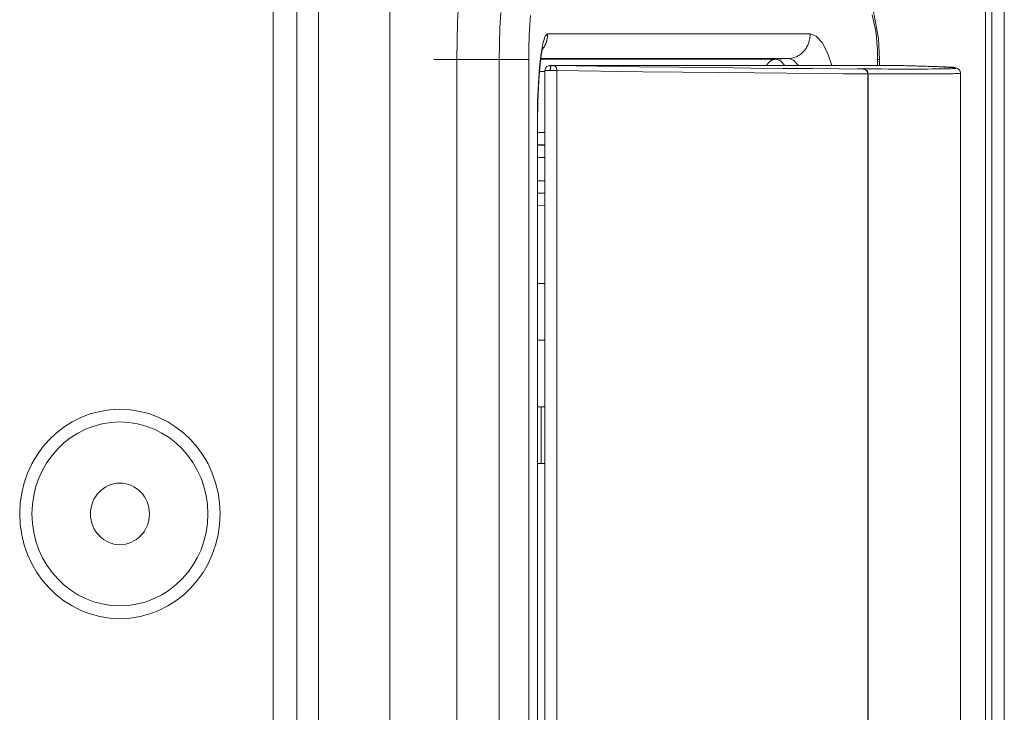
# Model space of a CAD drawing. Header units: millimetres. Extents: x -90830 to 24172, y -102460 to 73669.
# Tile 84 of 198: x -52540 to -52497, y 52311 to 52341. Entities that reach past the tile are written whole.
import ezdxf

# ---------------------------------------------------------------- set-up
doc = ezdxf.new("R2010")
doc.units = ezdxf.units.MM
doc.layers.add('at_Entity', color=253, linetype='Continuous', lineweight=9)

msp = doc.modelspace()

# ---------------------------------------------------------------- linework, layer by layer
at = {"layer": 'at_Entity'}
for p, q in [((-52528.575, 53712.114), (-52528.575, 52256.217)), ((-52527.543, 52371.639), (-52527.543, 52254.197)), ((-52526.595, 52272.929), (-52526.595, 52351.509)), ((-52523.469, 52272.929), (-52523.469, 52351.509)), ((-52497.426, 52347.051), (-52497.426, 52277.388)), ((-52497.155, 52347.051), (-52497.155, 52277.388)), ((-52496.605, 52346.968), (-52496.605, 52277.471)), ((-52520.512, 52341.174), (-52520.472, 52341.913)), ((-52502.365, 52341.845), (-52502.11, 52340.442)), ((-52518.616, 52341.58), (-52518.658, 52340.927)), ((-52517.327, 52341.459), (-52517.354, 52341.062)), ((-52502.304, 52341.167), (-52502.382, 52341.487)), ((-52520.537, 52340.365), (-52520.512, 52341.174)), ((-52520.537, 52340.365), (-52520.512, 52341.174)), ((-52520.512, 52341.174), (-52520.51, 52341.215)), ((-52518.658, 52340.927), (-52518.685, 52340.21)), ((-52517.354, 52341.062), (-52517.376, 52340.574)), ((-52502.244, 52340.845), (-52502.304, 52341.167)), ((-52517.376, 52340.574), (-52517.39, 52340.038)), ((-52516.679, 52340.551), (-52516.775, 52340.266)), ((-52516.575, 52340.647), (-52516.679, 52340.551)), ((-52516.591, 52340.463), (-52516.587, 52340.486)), ((-52516.587, 52340.486), (-52516.584, 52340.508)), ((-52516.584, 52340.508), (-52516.581, 52340.531)), ((-52516.581, 52340.531), (-52516.579, 52340.554)), ((-52516.579, 52340.554), (-52516.578, 52340.578)), ((-52516.578, 52340.578), (-52516.576, 52340.601)), ((-52516.576, 52340.624), (-52516.575, 52340.647)), ((-52516.576, 52340.601), (-52516.576, 52340.624)), ((-52515.101, 52340.647), (-52516.575, 52340.647)), ((-52509.926, 52340.647), (-52515.101, 52340.647)), ((-52505.092, 52340.646), (-52509.926, 52340.647)), ((-52505.11, 52340.441), (-52505.102, 52340.492)), ((-52505.102, 52340.492), (-52505.096, 52340.543)), ((-52505.096, 52340.543), (-52505.093, 52340.595)), ((-52505.093, 52340.595), (-52505.092, 52340.646)), ((-52504.826, 52340.552), (-52505.092, 52340.646)), ((-52504.569, 52340.27), (-52504.826, 52340.552)), ((-52502.201, 52340.536), (-52502.244, 52340.845)), ((-52502.172, 52340.249), (-52502.201, 52340.536)), ((-52520.545, 52339.531), (-52520.537, 52340.365)), ((-52520.545, 52339.531), (-52520.537, 52340.365)), ((-52518.685, 52340.21), (-52518.692, 52339.531)), ((-52517.39, 52340.038), (-52517.394, 52339.531)), ((-52516.775, 52340.266), (-52516.859, 52339.809)), ((-52516.779, 52340.072), (-52516.796, 52340.011)), ((-52516.778, 52340.074), (-52516.779, 52340.072)), ((-52516.767, 52340.019), (-52516.755, 52340.037)), ((-52516.755, 52340.037), (-52516.743, 52340.057)), ((-52516.743, 52340.057), (-52516.731, 52340.076)), ((-52516.731, 52340.076), (-52516.719, 52340.096)), ((-52516.719, 52340.096), (-52516.708, 52340.116)), ((-52516.708, 52340.116), (-52516.698, 52340.136)), ((-52516.698, 52340.136), (-52516.688, 52340.157)), ((-52516.688, 52340.157), (-52516.678, 52340.177)), ((-52516.678, 52340.177), (-52516.668, 52340.198)), ((-52516.668, 52340.198), (-52516.659, 52340.219)), ((-52516.659, 52340.219), (-52516.651, 52340.241)), ((-52516.651, 52340.241), (-52516.643, 52340.262)), ((-52516.643, 52340.262), (-52516.635, 52340.284)), ((-52516.635, 52340.284), (-52516.628, 52340.306)), ((-52516.628, 52340.306), (-52516.621, 52340.328)), ((-52516.621, 52340.328), (-52516.615, 52340.35)), ((-52516.615, 52340.35), (-52516.609, 52340.372)), ((-52516.609, 52340.372), (-52516.604, 52340.395)), ((-52516.604, 52340.395), (-52516.599, 52340.417)), ((-52516.599, 52340.417), (-52516.595, 52340.44)), ((-52516.595, 52340.44), (-52516.591, 52340.463)), ((-52505.275, 52340.017), (-52505.249, 52340.06)), ((-52505.249, 52340.06), (-52505.225, 52340.104)), ((-52505.225, 52340.104), (-52505.202, 52340.149)), ((-52505.202, 52340.149), (-52505.181, 52340.195)), ((-52505.181, 52340.195), (-52505.163, 52340.243)), ((-52505.163, 52340.243), (-52505.146, 52340.291)), ((-52505.146, 52340.291), (-52505.132, 52340.34)), ((-52505.132, 52340.34), (-52505.12, 52340.39)), ((-52505.12, 52340.39), (-52505.11, 52340.441)), ((-52504.336, 52339.818), (-52504.569, 52340.27)), ((-52502.155, 52339.987), (-52502.172, 52340.249)), ((-52502.11, 52340.442), (-52502.067, 52339.531)), ((-52516.859, 52339.809), (-52516.929, 52339.203)), ((-52516.839, 52339.806), (-52516.9, 52339.36)), ((-52516.796, 52340.011), (-52516.839, 52339.806)), ((-52516.808, 52339.963), (-52516.794, 52339.982)), ((-52516.794, 52339.982), (-52516.78, 52340)), ((-52516.78, 52340), (-52516.767, 52340.019)), ((-52505.847, 52339.597), (-52505.802, 52339.609)), ((-52505.802, 52339.609), (-52505.757, 52339.625)), ((-52505.757, 52339.625), (-52505.713, 52339.642)), ((-52505.713, 52339.642), (-52505.67, 52339.662)), ((-52505.67, 52339.662), (-52505.628, 52339.684)), ((-52505.628, 52339.684), (-52505.586, 52339.709)), ((-52505.586, 52339.709), (-52505.546, 52339.735)), ((-52505.546, 52339.735), (-52505.507, 52339.764)), ((-52505.507, 52339.764), (-52505.47, 52339.795)), ((-52505.47, 52339.795), (-52505.433, 52339.827)), ((-52505.433, 52339.827), (-52505.399, 52339.862)), ((-52505.399, 52339.862), (-52505.365, 52339.898)), ((-52505.365, 52339.898), (-52505.334, 52339.936)), ((-52505.334, 52339.936), (-52505.304, 52339.976)), ((-52505.304, 52339.976), (-52505.275, 52340.017)), ((-52504.151, 52339.261), (-52504.336, 52339.818)), ((-52502.146, 52339.748), (-52502.155, 52339.987)), ((-52502.143, 52339.531), (-52502.146, 52339.748)), ((-52520.545, 52339.531), (-52521.549, 52339.531)), ((-52520.545, 52339.531), (-52520.545, 52285.12)), ((-52518.692, 52339.531), (-52520.545, 52339.531)), ((-52520.545, 52339.531), (-52520.545, 52285.12)), ((-52518.692, 52339.531), (-52517.394, 52339.531)), ((-52518.692, 52339.531), (-52518.692, 52285.12)), ((-52517.394, 52339.531), (-52517.394, 52285.12)), ((-52516.929, 52339.203), (-52516.98, 52338.481)), ((-52516.9, 52339.36), (-52516.963, 52338.616)), ((-52516.877, 52339.549), (-52515.961, 52339.549)), ((-52515.424, 52339.57), (-52516.874, 52339.57)), ((-52516.681, 52339.112), (-52516.65, 52339.173)), ((-52516.65, 52339.173), (-52516.603, 52339.221)), ((-52516.603, 52339.221), (-52516.544, 52339.251)), ((-52516.544, 52339.251), (-52516.512, 52339.258)), ((-52516.512, 52339.258), (-52516.502, 52339.259)), ((-52516.502, 52339.259), (-52516.497, 52339.259)), ((-52516.497, 52339.259), (-52516.494, 52339.259)), ((-52516.494, 52339.259), (-52516.491, 52339.259)), ((-52516.491, 52339.259), (-52516.484, 52339.26)), ((-52516.484, 52339.26), (-52516.472, 52339.26)), ((-52516.472, 52339.26), (-52516.442, 52339.261)), ((-52516.449, 52339.174), (-52516.45, 52339.166)), ((-52516.447, 52339.183), (-52516.449, 52339.174)), ((-52516.446, 52339.191), (-52516.447, 52339.183)), ((-52516.444, 52339.198), (-52516.446, 52339.191)), ((-52516.442, 52339.205), (-52516.444, 52339.198)), ((-52516.442, 52339.261), (-52516.408, 52339.261)), ((-52516.44, 52339.212), (-52516.442, 52339.205)), ((-52516.438, 52339.219), (-52516.44, 52339.212)), ((-52516.436, 52339.225), (-52516.438, 52339.219)), ((-52516.434, 52339.231), (-52516.436, 52339.225)), ((-52516.432, 52339.236), (-52516.434, 52339.231)), ((-52516.43, 52339.241), (-52516.432, 52339.236)), ((-52516.427, 52339.245), (-52516.43, 52339.241)), ((-52516.425, 52339.249), (-52516.427, 52339.245)), ((-52516.423, 52339.252), (-52516.425, 52339.249)), ((-52516.42, 52339.255), (-52516.423, 52339.252)), ((-52516.418, 52339.257), (-52516.42, 52339.255)), ((-52516.415, 52339.259), (-52516.418, 52339.257)), ((-52516.413, 52339.26), (-52516.415, 52339.259)), ((-52516.41, 52339.261), (-52516.413, 52339.26)), ((-52516.408, 52339.261), (-52516.41, 52339.261)), ((-52516.408, 52339.261), (-52516.404, 52339.261)), ((-52501.064, 52339.261), (-52516.408, 52339.261)), ((-52516.404, 52339.261), (-52516.401, 52339.261)), ((-52516.401, 52339.261), (-52516.398, 52339.261)), ((-52516.398, 52339.261), (-52516.395, 52339.261)), ((-52516.395, 52339.261), (-52516.391, 52339.261)), ((-52516.391, 52339.261), (-52516.388, 52339.261)), ((-52516.388, 52339.261), (-52516.385, 52339.261)), ((-52516.385, 52339.261), (-52516.381, 52339.261)), ((-52516.381, 52339.261), (-52516.378, 52339.261)), ((-52516.378, 52339.261), (-52516.375, 52339.261)), ((-52516.375, 52339.261), (-52516.371, 52339.261)), ((-52516.371, 52339.261), (-52516.368, 52339.261)), ((-52516.368, 52339.261), (-52516.365, 52339.261)), ((-52516.365, 52339.261), (-52516.361, 52339.26)), ((-52516.361, 52339.26), (-52516.358, 52339.26)), ((-52516.358, 52339.26), (-52516.355, 52339.26)), ((-52516.355, 52339.26), (-52516.352, 52339.26)), ((-52516.352, 52339.26), (-52516.348, 52339.26)), ((-52516.348, 52339.26), (-52516.345, 52339.26)), ((-52516.345, 52339.26), (-52516.342, 52339.26)), ((-52516.342, 52339.26), (-52516.339, 52339.26)), ((-52516.339, 52339.26), (-52516.336, 52339.26)), ((-52516.336, 52339.26), (-52516.333, 52339.26)), ((-52516.333, 52339.26), (-52516.33, 52339.26)), ((-52516.33, 52339.26), (-52516.327, 52339.26)), ((-52516.327, 52339.26), (-52516.324, 52339.26)), ((-52516.324, 52339.26), (-52516.321, 52339.26)), ((-52516.321, 52339.26), (-52516.319, 52339.26)), ((-52516.319, 52339.26), (-52516.316, 52339.26)), ((-52516.316, 52339.26), (-52516.313, 52339.26)), ((-52516.313, 52339.26), (-52516.311, 52339.26)), ((-52516.311, 52339.26), (-52516.308, 52339.26)), ((-52514.387, 52339.234), (-52516.308, 52339.26)), ((-52516.302, 52339.259), (-52516.308, 52339.26)), ((-52516.295, 52339.258), (-52516.302, 52339.259)), ((-52516.288, 52339.257), (-52516.295, 52339.258)), ((-52516.281, 52339.255), (-52516.288, 52339.257)), ((-52516.275, 52339.253), (-52516.281, 52339.255)), ((-52516.268, 52339.25), (-52516.275, 52339.253)), ((-52516.262, 52339.246), (-52516.268, 52339.25)), ((-52516.256, 52339.242), (-52516.262, 52339.246)), ((-52516.249, 52339.238), (-52516.256, 52339.242)), ((-52516.243, 52339.233), (-52516.249, 52339.238)), ((-52516.238, 52339.228), (-52516.243, 52339.233)), ((-52516.232, 52339.222), (-52516.238, 52339.228)), ((-52516.226, 52339.216), (-52516.232, 52339.222)), ((-52516.221, 52339.21), (-52516.226, 52339.216)), ((-52516.216, 52339.203), (-52516.221, 52339.21)), ((-52516.211, 52339.195), (-52516.216, 52339.203)), ((-52516.207, 52339.188), (-52516.211, 52339.195)), ((-52516.202, 52339.18), (-52516.207, 52339.188)), ((-52516.198, 52339.172), (-52516.202, 52339.18)), ((-52515.961, 52339.549), (-52513.278, 52339.549)), ((-52512.763, 52339.57), (-52515.424, 52339.57)), ((-52512.56, 52339.211), (-52514.387, 52339.234)), ((-52513.278, 52339.549), (-52510.103, 52339.549)), ((-52509.611, 52339.57), (-52512.763, 52339.57)), ((-52510.831, 52339.19), (-52512.56, 52339.211)), ((-52509.206, 52339.171), (-52510.831, 52339.19)), ((-52510.103, 52339.549), (-52506.579, 52339.549)), ((-52506.032, 52339.57), (-52509.611, 52339.57)), ((-52506.986, 52339.277), (-52506.993, 52339.261)), ((-52506.978, 52339.292), (-52506.986, 52339.277)), ((-52506.969, 52339.307), (-52506.978, 52339.292)), ((-52506.96, 52339.322), (-52506.969, 52339.307)), ((-52506.95, 52339.336), (-52506.96, 52339.322)), ((-52506.941, 52339.35), (-52506.95, 52339.336)), ((-52506.93, 52339.363), (-52506.941, 52339.35)), ((-52506.92, 52339.377), (-52506.93, 52339.363)), ((-52506.909, 52339.389), (-52506.92, 52339.377)), ((-52506.897, 52339.402), (-52506.909, 52339.389)), ((-52506.885, 52339.414), (-52506.897, 52339.402)), ((-52506.873, 52339.425), (-52506.885, 52339.414)), ((-52506.861, 52339.436), (-52506.873, 52339.425)), ((-52506.848, 52339.447), (-52506.861, 52339.436)), ((-52506.835, 52339.457), (-52506.848, 52339.447)), ((-52506.821, 52339.467), (-52506.835, 52339.457)), ((-52506.808, 52339.476), (-52506.821, 52339.467)), ((-52506.794, 52339.485), (-52506.808, 52339.476)), ((-52506.779, 52339.493), (-52506.794, 52339.485)), ((-52506.765, 52339.5), (-52506.779, 52339.493)), ((-52506.75, 52339.507), (-52506.765, 52339.5)), ((-52506.736, 52339.514), (-52506.75, 52339.507)), ((-52506.72, 52339.52), (-52506.736, 52339.514)), ((-52506.705, 52339.525), (-52506.72, 52339.52)), ((-52506.69, 52339.53), (-52506.705, 52339.525)), ((-52506.674, 52339.535), (-52506.69, 52339.53)), ((-52506.659, 52339.538), (-52506.674, 52339.535)), ((-52506.643, 52339.542), (-52506.659, 52339.538)), ((-52506.627, 52339.544), (-52506.643, 52339.542)), ((-52506.611, 52339.546), (-52506.627, 52339.544)), ((-52506.595, 52339.548), (-52506.611, 52339.546)), ((-52506.579, 52339.549), (-52506.595, 52339.548)), ((-52506.032, 52339.57), (-52506.579, 52339.549)), ((-52506.579, 52339.549), (-52506.385, 52339.474)), ((-52506.385, 52339.474), (-52506.206, 52339.261)), ((-52506.032, 52339.57), (-52505.985, 52339.573)), ((-52505.829, 52339.502), (-52506.032, 52339.57)), ((-52505.985, 52339.573), (-52505.939, 52339.578)), ((-52505.939, 52339.578), (-52505.893, 52339.586)), ((-52505.893, 52339.586), (-52505.847, 52339.597)), ((-52505.631, 52339.301), (-52505.829, 52339.502)), ((-52505.604, 52339.261), (-52505.631, 52339.301)), ((-52502.143, 52339.261), (-52502.143, 52339.531)), ((-52502.138, 52339.531), (-52502.143, 52339.531)), ((-52502.134, 52339.531), (-52502.138, 52339.531)), ((-52502.13, 52339.531), (-52502.134, 52339.531)), ((-52502.125, 52339.531), (-52502.13, 52339.531)), ((-52502.121, 52339.531), (-52502.125, 52339.531)), ((-52502.117, 52339.531), (-52502.121, 52339.531)), ((-52502.114, 52339.531), (-52502.117, 52339.531)), ((-52502.11, 52339.531), (-52502.114, 52339.531)), ((-52502.107, 52339.531), (-52502.11, 52339.531)), ((-52502.103, 52339.531), (-52502.107, 52339.531)), ((-52502.102, 52339.531), (-52502.103, 52339.531)), ((-52502.099, 52339.531), (-52502.102, 52339.531)), ((-52502.098, 52339.531), (-52502.099, 52339.531)), ((-52502.095, 52339.531), (-52502.098, 52339.531)), ((-52502.092, 52339.531), (-52502.095, 52339.531)), ((-52502.091, 52339.531), (-52502.092, 52339.531)), ((-52502.09, 52339.531), (-52502.091, 52339.531)), ((-52502.088, 52339.531), (-52502.09, 52339.531)), ((-52502.086, 52339.531), (-52502.088, 52339.531)), ((-52502.084, 52339.531), (-52502.086, 52339.531)), ((-52502.083, 52339.531), (-52502.084, 52339.531)), ((-52502.081, 52339.531), (-52502.083, 52339.531)), ((-52502.08, 52339.531), (-52502.081, 52339.531)), ((-52502.078, 52339.531), (-52502.08, 52339.531)), ((-52502.077, 52339.531), (-52502.078, 52339.531)), ((-52502.076, 52339.531), (-52502.077, 52339.531)), ((-52502.075, 52339.531), (-52502.076, 52339.531)), ((-52502.073, 52339.531), (-52502.075, 52339.531)), ((-52502.072, 52339.531), (-52502.073, 52339.531)), ((-52502.071, 52339.531), (-52502.072, 52339.531)), ((-52502.069, 52339.531), (-52502.071, 52339.531)), ((-52502.067, 52339.531), (-52502.069, 52339.531)), ((-52502.067, 52339.261), (-52502.067, 52339.531)), ((-52501.061, 52339.261), (-52501.064, 52339.261)), ((-52501.063, 52339.261), (-52501.032, 52339.261)), ((-52501.058, 52339.261), (-52501.061, 52339.261)), ((-52501.055, 52339.261), (-52501.058, 52339.261)), ((-52501.052, 52339.261), (-52501.055, 52339.261)), ((-52501.049, 52339.261), (-52501.052, 52339.261)), ((-52501.046, 52339.261), (-52501.049, 52339.261)), ((-52501.043, 52339.261), (-52501.046, 52339.261)), ((-52501.04, 52339.261), (-52501.043, 52339.261)), ((-52501.038, 52339.261), (-52501.04, 52339.261)), ((-52501.035, 52339.261), (-52501.038, 52339.261)), ((-52501.032, 52339.261), (-52501.035, 52339.261)), ((-52501.03, 52339.261), (-52501.032, 52339.261)), ((-52501.032, 52339.261), (-52501.006, 52339.26)), ((-52501.027, 52339.261), (-52501.03, 52339.261)), ((-52501.025, 52339.261), (-52501.027, 52339.261)), ((-52501.022, 52339.26), (-52501.025, 52339.261)), ((-52501.02, 52339.26), (-52501.022, 52339.26)), ((-52501.018, 52339.26), (-52501.02, 52339.26)), ((-52501.015, 52339.26), (-52501.018, 52339.26)), ((-52501.013, 52339.26), (-52501.015, 52339.26)), ((-52501.011, 52339.26), (-52501.013, 52339.26)), ((-52501.009, 52339.26), (-52501.011, 52339.26)), ((-52501.007, 52339.26), (-52501.009, 52339.26)), ((-52501.005, 52339.26), (-52501.007, 52339.26)), ((-52501.006, 52339.26), (-52500.989, 52339.26)), ((-52501.003, 52339.26), (-52501.005, 52339.26)), ((-52501.001, 52339.26), (-52501.003, 52339.26)), ((-52500.999, 52339.26), (-52501.001, 52339.26)), ((-52500.998, 52339.26), (-52500.999, 52339.26)), ((-52500.996, 52339.26), (-52500.998, 52339.26)), ((-52500.995, 52339.26), (-52500.996, 52339.26)), ((-52500.993, 52339.26), (-52500.995, 52339.26)), ((-52500.993, 52339.26), (-52500.992, 52339.261)), ((-52500.992, 52339.26), (-52500.993, 52339.26)), ((-52500.991, 52339.26), (-52500.993, 52339.26)), ((-52500.993, 52339.26), (-52500.991, 52339.26)), ((-52500.991, 52339.26), (-52500.993, 52339.26)), ((-52500.993, 52339.26), (-52500.991, 52339.26)), ((-52500.991, 52339.26), (-52500.993, 52339.26)), ((-52500.993, 52339.26), (-52500.991, 52339.26)), ((-52500.991, 52339.26), (-52500.993, 52339.26)), ((-52500.991, 52339.26), (-52500.993, 52339.26)), ((-52500.993, 52339.26), (-52500.991, 52339.258)), ((-52500.992, 52339.261), (-52500.99, 52339.26)), ((-52500.991, 52339.259), (-52500.992, 52339.261)), ((-52500.992, 52339.261), (-52500.99, 52339.26)), ((-52500.992, 52339.26), (-52500.991, 52339.261)), ((-52500.991, 52339.26), (-52500.992, 52339.26)), ((-52500.99, 52339.26), (-52500.992, 52339.258)), ((-52500.991, 52339.259), (-52500.992, 52339.26)), ((-52500.992, 52339.26), (-52500.991, 52339.259)), ((-52500.99, 52339.26), (-52500.992, 52339.259)), ((-52500.992, 52339.259), (-52500.992, 52339.26)), ((-52500.992, 52339.258), (-52500.991, 52339.259)), ((-52500.992, 52339.259), (-52500.991, 52339.258)), ((-52500.991, 52339.258), (-52500.992, 52339.259)), ((-52500.991, 52339.261), (-52500.99, 52339.259)), ((-52500.902, 52339.257), (-52500.991, 52339.26)), ((-52500.99, 52339.26), (-52500.991, 52339.26)), ((-52500.991, 52339.26), (-52500.989, 52339.26)), ((-52500.99, 52339.26), (-52500.991, 52339.26)), ((-52500.991, 52339.259), (-52500.99, 52339.26)), ((-52500.99, 52339.26), (-52500.991, 52339.26)), ((-52500.99, 52339.259), (-52500.991, 52339.26)), ((-52500.991, 52339.258), (-52500.991, 52339.259)), ((-52500.989, 52339.26), (-52500.99, 52339.26)), ((-52500.989, 52339.26), (-52500.99, 52339.26)), ((-52500.989, 52339.26), (-52498.863, 52339.19)), ((-52500.814, 52339.255), (-52500.902, 52339.257)), ((-52500.727, 52339.252), (-52500.814, 52339.255)), ((-52500.642, 52339.25), (-52500.727, 52339.252)), ((-52500.559, 52339.247), (-52500.642, 52339.25)), ((-52500.477, 52339.245), (-52500.559, 52339.247)), ((-52500.396, 52339.242), (-52500.477, 52339.245)), ((-52500.317, 52339.24), (-52500.396, 52339.242)), ((-52500.24, 52339.238), (-52500.317, 52339.24)), ((-52500.164, 52339.235), (-52500.24, 52339.238)), ((-52500.089, 52339.233), (-52500.164, 52339.235)), ((-52500.016, 52339.231), (-52500.089, 52339.233)), ((-52499.944, 52339.228), (-52500.016, 52339.231)), ((-52499.874, 52339.226), (-52499.944, 52339.228)), ((-52499.805, 52339.224), (-52499.874, 52339.226)), ((-52499.738, 52339.222), (-52499.805, 52339.224)), ((-52499.672, 52339.22), (-52499.738, 52339.222)), ((-52499.608, 52339.217), (-52499.672, 52339.22)), ((-52499.545, 52339.215), (-52499.608, 52339.217)), ((-52499.484, 52339.213), (-52499.545, 52339.215)), ((-52499.424, 52339.211), (-52499.484, 52339.213)), ((-52499.366, 52339.209), (-52499.424, 52339.211)), ((-52499.309, 52339.207), (-52499.366, 52339.209)), ((-52499.254, 52339.205), (-52499.309, 52339.207)), ((-52499.201, 52339.203), (-52499.254, 52339.205)), ((-52499.241, 52339.194), (-52499.25, 52339.194)), ((-52499.25, 52339.194), (-52499.246, 52339.194)), ((-52499.246, 52339.195), (-52499.247, 52339.193)), ((-52499.247, 52339.193), (-52499.246, 52339.195)), ((-52499.246, 52339.195), (-52499.247, 52339.193)), ((-52499.245, 52339.193), (-52499.247, 52339.194)), ((-52499.247, 52339.194), (-52499.244, 52339.194)), ((-52499.245, 52339.194), (-52499.247, 52339.194)), ((-52499.247, 52339.194), (-52499.245, 52339.192)), ((-52499.246, 52339.194), (-52499.247, 52339.194)), ((-52499.247, 52339.194), (-52499.246, 52339.194)), ((-52499.247, 52339.193), (-52499.246, 52339.192)), ((-52499.244, 52339.194), (-52499.246, 52339.195)), ((-52499.245, 52339.194), (-52499.246, 52339.194)), ((-52499.246, 52339.194), (-52499.245, 52339.193)), ((-52499.244, 52339.194), (-52499.246, 52339.194)), ((-52499.246, 52339.194), (-52499.244, 52339.193)), ((-52499.245, 52339.192), (-52499.246, 52339.194)), ((-52499.246, 52339.194), (-52499.244, 52339.193)), ((-52499.245, 52339.193), (-52499.246, 52339.194)), ((-52499.127, 52339.187), (-52499.246, 52339.194)), ((-52499.246, 52339.192), (-52499.245, 52339.192)), ((-52499.244, 52339.194), (-52499.245, 52339.194)), ((-52499.245, 52339.194), (-52499.244, 52339.194)), ((-52499.244, 52339.194), (-52499.245, 52339.194)), ((-52499.244, 52339.194), (-52499.245, 52339.194)), ((-52499.245, 52339.193), (-52499.243, 52339.193)), ((-52499.243, 52339.193), (-52499.245, 52339.193)), ((-52499.245, 52339.192), (-52499.245, 52339.193)), ((-52499.243, 52339.193), (-52499.244, 52339.194)), ((-52499.244, 52339.193), (-52499.244, 52339.194)), ((-52499.244, 52339.193), (-52499.244, 52339.194)), ((-52499.242, 52339.193), (-52499.243, 52339.193)), ((-52499.24, 52339.193), (-52499.242, 52339.193)), ((-52499.218, 52339.194), (-52499.241, 52339.194)), ((-52499.239, 52339.193), (-52499.24, 52339.193)), ((-52499.239, 52339.193), (-52498.839, 52339.167)), ((-52499.183, 52339.194), (-52499.218, 52339.194)), ((-52499.149, 52339.201), (-52499.201, 52339.203)), ((-52499.136, 52339.193), (-52499.183, 52339.194)), ((-52499.098, 52339.199), (-52499.149, 52339.201)), ((-52499.079, 52339.193), (-52499.136, 52339.193)), ((-52499.023, 52339.181), (-52499.127, 52339.187)), ((-52499.049, 52339.197), (-52499.098, 52339.199)), ((-52499.013, 52339.192), (-52499.079, 52339.193)), ((-52499.001, 52339.195), (-52499.049, 52339.197)), ((-52498.935, 52339.175), (-52499.023, 52339.181)), ((-52498.941, 52339.191), (-52499.013, 52339.192)), ((-52498.955, 52339.194), (-52499.001, 52339.195)), ((-52498.911, 52339.192), (-52498.955, 52339.194)), ((-52498.943, 52339.191), (-52498.941, 52339.192)), ((-52498.941, 52339.191), (-52498.943, 52339.191)), ((-52498.942, 52339.19), (-52498.941, 52339.191)), ((-52498.94, 52339.191), (-52498.942, 52339.189)), ((-52498.941, 52339.189), (-52498.942, 52339.19)), ((-52498.942, 52339.189), (-52498.941, 52339.189)), ((-52498.941, 52339.192), (-52498.94, 52339.191)), ((-52498.939, 52339.19), (-52498.941, 52339.191)), ((-52498.941, 52339.191), (-52498.94, 52339.19)), ((-52498.941, 52339.189), (-52498.941, 52339.191)), ((-52498.941, 52339.191), (-52498.941, 52339.191)), ((-52498.928, 52339.19), (-52498.941, 52339.191)), ((-52498.94, 52339.19), (-52498.941, 52339.189)), ((-52498.938, 52339.19), (-52498.939, 52339.19)), ((-52498.937, 52339.19), (-52498.938, 52339.19)), ((-52498.935, 52339.19), (-52498.937, 52339.19)), ((-52498.934, 52339.189), (-52498.935, 52339.19)), ((-52498.862, 52339.169), (-52498.935, 52339.175)), ((-52498.933, 52339.19), (-52498.934, 52339.189)), ((-52498.931, 52339.189), (-52498.933, 52339.19)), ((-52498.93, 52339.188), (-52498.931, 52339.189)), ((-52498.928, 52339.191), (-52498.93, 52339.191)), ((-52498.93, 52339.191), (-52498.929, 52339.19)), ((-52498.929, 52339.188), (-52498.93, 52339.188)), ((-52498.929, 52339.19), (-52498.928, 52339.19)), ((-52498.929, 52339.189), (-52498.929, 52339.19)), ((-52498.929, 52339.19), (-52498.928, 52339.19)), ((-52498.927, 52339.189), (-52498.929, 52339.189)), ((-52498.928, 52339.188), (-52498.929, 52339.188)), ((-52498.927, 52339.19), (-52498.928, 52339.191)), ((-52498.928, 52339.19), (-52498.927, 52339.191)), ((-52498.928, 52339.19), (-52498.924, 52339.19)), ((-52498.927, 52339.187), (-52498.928, 52339.188)), ((-52498.926, 52339.191), (-52498.927, 52339.19)), ((-52498.927, 52339.191), (-52498.927, 52339.189)), ((-52498.925, 52339.186), (-52498.927, 52339.187)), ((-52498.924, 52339.19), (-52498.926, 52339.191)), ((-52498.924, 52339.185), (-52498.925, 52339.186)), ((-52498.923, 52339.19), (-52498.924, 52339.19)), ((-52498.924, 52339.19), (-52498.92, 52339.19)), ((-52498.922, 52339.184), (-52498.924, 52339.185)), ((-52498.922, 52339.19), (-52498.923, 52339.19)), ((-52498.92, 52339.189), (-52498.922, 52339.19)), ((-52498.92, 52339.183), (-52498.922, 52339.184)), ((-52498.92, 52339.19), (-52498.916, 52339.19)), ((-52498.919, 52339.189), (-52498.92, 52339.189)), ((-52498.919, 52339.182), (-52498.92, 52339.183)), ((-52498.917, 52339.188), (-52498.919, 52339.189)), ((-52498.917, 52339.18), (-52498.919, 52339.182)), ((-52498.916, 52339.188), (-52498.917, 52339.188)), ((-52498.916, 52339.179), (-52498.917, 52339.18)), ((-52498.916, 52339.19), (-52498.913, 52339.19)), ((-52498.915, 52339.187), (-52498.916, 52339.188)), ((-52498.914, 52339.177), (-52498.916, 52339.179)), ((-52498.914, 52339.187), (-52498.915, 52339.187)), ((-52498.912, 52339.186), (-52498.914, 52339.187)), ((-52498.911, 52339.175), (-52498.914, 52339.177)), ((-52498.913, 52339.19), (-52498.909, 52339.19)), ((-52498.911, 52339.185), (-52498.912, 52339.186)), ((-52498.868, 52339.19), (-52498.911, 52339.192)), ((-52498.91, 52339.185), (-52498.911, 52339.185)), ((-52498.91, 52339.173), (-52498.911, 52339.175)), ((-52498.908, 52339.184), (-52498.91, 52339.185)), ((-52498.909, 52339.19), (-52498.906, 52339.19)), ((-52498.907, 52339.183), (-52498.908, 52339.184)), ((-52498.906, 52339.182), (-52498.907, 52339.183)), ((-52498.906, 52339.19), (-52498.902, 52339.19)), ((-52498.904, 52339.181), (-52498.906, 52339.182)), ((-52498.903, 52339.18), (-52498.904, 52339.181)), ((-52498.902, 52339.179), (-52498.903, 52339.18)), ((-52498.902, 52339.19), (-52498.899, 52339.19)), ((-52498.901, 52339.178), (-52498.902, 52339.179)), ((-52498.898, 52339.175), (-52498.901, 52339.178)), ((-52498.899, 52339.19), (-52498.896, 52339.19)), ((-52498.896, 52339.173), (-52498.898, 52339.175)), ((-52498.896, 52339.19), (-52498.893, 52339.19)), ((-52498.895, 52339.172), (-52498.896, 52339.173)), ((-52498.893, 52339.19), (-52498.89, 52339.19)), ((-52498.89, 52339.19), (-52498.888, 52339.19)), ((-52498.888, 52339.19), (-52498.885, 52339.19)), ((-52498.885, 52339.19), (-52498.883, 52339.19)), ((-52498.883, 52339.19), (-52498.88, 52339.19)), ((-52498.88, 52339.19), (-52498.878, 52339.19)), ((-52498.878, 52339.19), (-52498.876, 52339.19)), ((-52498.876, 52339.19), (-52498.874, 52339.19)), ((-52498.874, 52339.19), (-52498.873, 52339.19)), ((-52498.873, 52339.19), (-52498.871, 52339.19)), ((-52498.87, 52339.19), (-52498.872, 52339.192)), ((-52498.872, 52339.192), (-52498.871, 52339.191)), ((-52498.871, 52339.191), (-52498.871, 52339.19)), ((-52498.871, 52339.19), (-52498.87, 52339.19)), ((-52498.871, 52339.19), (-52498.869, 52339.19)), ((-52498.87, 52339.19), (-52498.869, 52339.19)), ((-52498.868, 52339.19), (-52498.87, 52339.19)), ((-52498.869, 52339.19), (-52498.868, 52339.191)), ((-52498.869, 52339.19), (-52498.868, 52339.191)), ((-52498.868, 52339.191), (-52498.869, 52339.19)), ((-52498.869, 52339.19), (-52498.868, 52339.189)), ((-52498.868, 52339.189), (-52498.869, 52339.19)), ((-52498.869, 52339.19), (-52498.868, 52339.19)), ((-52498.868, 52339.19), (-52498.869, 52339.19)), ((-52498.869, 52339.19), (-52498.868, 52339.189)), ((-52498.868, 52339.19), (-52498.869, 52339.19)), ((-52498.869, 52339.19), (-52498.868, 52339.188)), ((-52498.867, 52339.19), (-52498.869, 52339.19)), ((-52498.869, 52339.19), (-52498.868, 52339.19)), ((-52498.868, 52339.189), (-52498.867, 52339.191)), ((-52498.867, 52339.191), (-52498.868, 52339.189)), ((-52498.868, 52339.191), (-52498.868, 52339.19)), ((-52498.868, 52339.189), (-52498.868, 52339.191)), ((-52498.868, 52339.191), (-52498.867, 52339.19)), ((-52498.868, 52339.19), (-52498.868, 52339.19)), ((-52498.868, 52339.19), (-52498.868, 52339.19)), ((-52498.867, 52339.19), (-52498.868, 52339.19)), ((-52498.868, 52339.19), (-52498.867, 52339.189)), ((-52498.867, 52339.189), (-52498.868, 52339.19)), ((-52498.867, 52339.189), (-52498.868, 52339.19)), ((-52498.868, 52339.19), (-52498.866, 52339.189)), ((-52498.866, 52339.189), (-52498.868, 52339.19)), ((-52498.868, 52339.188), (-52498.867, 52339.19)), ((-52498.868, 52339.19), (-52498.868, 52339.19)), ((-52498.868, 52339.189), (-52498.866, 52339.189)), ((-52498.866, 52339.189), (-52498.868, 52339.189)), ((-52498.866, 52339.19), (-52498.867, 52339.19)), ((-52498.867, 52339.19), (-52498.866, 52339.19)), ((-52498.866, 52339.19), (-52498.867, 52339.19)), ((-52498.867, 52339.19), (-52498.866, 52339.19)), ((-52498.866, 52339.19), (-52498.867, 52339.19)), ((-52498.867, 52339.19), (-52498.867, 52339.189)), ((-52498.864, 52339.19), (-52498.866, 52339.19)), ((-52498.863, 52339.19), (-52498.864, 52339.19)), ((-52498.863, 52339.19), (-52498.857, 52339.189)), ((-52498.857, 52339.189), (-52498.854, 52339.189)), ((-52498.854, 52339.189), (-52498.849, 52339.189)), ((-52498.849, 52339.189), (-52498.841, 52339.188)), ((-52498.841, 52339.188), (-52498.824, 52339.184)), ((-52498.824, 52339.184), (-52498.785, 52339.171)), ((-52516.934, 52339.01), (-52516.691, 52339.01)), ((-52516.691, 52339.044), (-52516.681, 52339.112)), ((-52516.69, 52339.044), (-52516.691, 52339.044)), ((-52516.691, 52339.044), (-52516.691, 52339.044)), ((-52516.691, 52285.606), (-52516.691, 52339.044)), ((-52516.689, 52339.044), (-52516.69, 52339.044)), ((-52516.687, 52339.044), (-52516.689, 52339.044)), ((-52516.685, 52339.044), (-52516.687, 52339.044)), ((-52516.682, 52339.044), (-52516.685, 52339.044)), ((-52516.678, 52339.044), (-52516.682, 52339.044)), ((-52516.675, 52339.044), (-52516.678, 52339.044)), ((-52516.67, 52339.044), (-52516.675, 52339.044)), ((-52516.665, 52339.044), (-52516.67, 52339.044)), ((-52516.66, 52339.044), (-52516.665, 52339.044)), ((-52516.654, 52339.044), (-52516.66, 52339.044)), ((-52516.648, 52339.044), (-52516.654, 52339.044)), ((-52516.641, 52339.045), (-52516.648, 52339.044)), ((-52516.634, 52339.045), (-52516.641, 52339.045)), ((-52516.626, 52339.045), (-52516.634, 52339.045)), ((-52516.618, 52339.045), (-52516.626, 52339.045)), ((-52516.61, 52339.045), (-52516.618, 52339.045)), ((-52516.601, 52339.045), (-52516.61, 52339.045)), ((-52516.592, 52339.045), (-52516.601, 52339.045)), ((-52516.582, 52339.045), (-52516.592, 52339.045)), ((-52516.573, 52339.045), (-52516.582, 52339.045)), ((-52516.562, 52339.045), (-52516.573, 52339.045)), ((-52516.552, 52339.045), (-52516.562, 52339.045)), ((-52516.541, 52339.045), (-52516.552, 52339.045)), ((-52516.53, 52339.045), (-52516.541, 52339.045)), ((-52516.519, 52339.045), (-52516.53, 52339.045)), ((-52516.507, 52339.045), (-52516.519, 52339.045)), ((-52516.495, 52339.046), (-52516.507, 52339.045)), ((-52516.484, 52339.046), (-52516.495, 52339.046)), ((-52516.471, 52339.046), (-52516.484, 52339.046)), ((-52516.459, 52339.046), (-52516.471, 52339.046)), ((-52516.458, 52339.088), (-52516.459, 52339.077)), ((-52516.459, 52339.077), (-52516.459, 52339.067)), ((-52516.459, 52339.067), (-52516.459, 52339.056)), ((-52516.459, 52339.056), (-52516.459, 52339.046)), ((-52516.459, 52339.046), (-52516.45, 52339.046)), ((-52516.457, 52339.108), (-52516.458, 52339.098)), ((-52516.458, 52339.098), (-52516.458, 52339.088)), ((-52516.456, 52339.118), (-52516.457, 52339.108)), ((-52516.455, 52339.128), (-52516.456, 52339.118)), ((-52516.454, 52339.138), (-52516.455, 52339.128)), ((-52516.453, 52339.147), (-52516.454, 52339.138)), ((-52516.452, 52339.157), (-52516.453, 52339.147)), ((-52516.45, 52339.166), (-52516.452, 52339.157)), ((-52516.45, 52339.046), (-52516.44, 52339.046)), ((-52516.44, 52339.046), (-52516.431, 52339.046)), ((-52516.431, 52339.046), (-52516.421, 52339.046)), ((-52516.421, 52339.046), (-52516.412, 52339.046)), ((-52516.412, 52339.046), (-52516.402, 52339.045)), ((-52516.402, 52339.045), (-52516.392, 52339.045)), ((-52516.392, 52339.045), (-52516.383, 52339.045)), ((-52516.383, 52339.045), (-52516.373, 52339.045)), ((-52516.373, 52339.045), (-52516.363, 52339.045)), ((-52516.363, 52339.045), (-52516.354, 52339.045)), ((-52516.354, 52339.045), (-52516.344, 52339.045)), ((-52516.344, 52339.045), (-52516.335, 52339.045)), ((-52516.335, 52339.045), (-52516.325, 52339.045)), ((-52516.325, 52339.045), (-52516.316, 52339.045)), ((-52516.316, 52339.045), (-52516.306, 52339.045)), ((-52516.306, 52339.045), (-52516.297, 52339.045)), ((-52516.297, 52339.045), (-52516.288, 52339.045)), ((-52516.288, 52339.045), (-52516.279, 52339.045)), ((-52516.279, 52339.045), (-52516.27, 52339.045)), ((-52516.27, 52339.045), (-52516.261, 52339.045)), ((-52516.261, 52339.045), (-52516.252, 52339.045)), ((-52516.252, 52339.045), (-52516.243, 52339.045)), ((-52516.243, 52339.045), (-52516.235, 52339.045)), ((-52516.235, 52339.045), (-52516.226, 52339.044)), ((-52516.226, 52339.044), (-52516.218, 52339.044)), ((-52516.218, 52339.044), (-52516.21, 52339.044)), ((-52516.21, 52339.044), (-52516.202, 52339.044)), ((-52516.202, 52339.044), (-52516.194, 52339.044)), ((-52516.194, 52339.163), (-52516.198, 52339.172)), ((-52516.191, 52339.154), (-52516.194, 52339.163)), ((-52516.194, 52339.044), (-52516.186, 52339.044)), ((-52516.187, 52339.145), (-52516.191, 52339.154)), ((-52516.184, 52339.136), (-52516.187, 52339.145)), ((-52516.186, 52339.044), (-52516.179, 52339.044)), ((-52516.182, 52339.126), (-52516.184, 52339.136)), ((-52516.179, 52339.116), (-52516.182, 52339.126)), ((-52516.177, 52339.106), (-52516.179, 52339.116)), ((-52516.179, 52339.044), (-52516.172, 52339.044)), ((-52516.176, 52339.096), (-52516.177, 52339.106)), ((-52516.174, 52339.086), (-52516.176, 52339.096)), ((-52516.173, 52339.076), (-52516.174, 52339.086)), ((-52516.172, 52339.065), (-52516.173, 52339.076)), ((-52516.172, 52339.055), (-52516.172, 52339.065)), ((-52516.172, 52339.044), (-52516.172, 52339.055)), ((-52516.172, 52285.606), (-52516.172, 52339.044)), ((-52514.243, 52339.019), (-52516.172, 52339.044)), ((-52512.409, 52338.995), (-52514.243, 52339.019)), ((-52510.674, 52338.974), (-52512.409, 52338.995)), ((-52509.043, 52338.955), (-52510.674, 52338.974)), ((-52507.689, 52339.154), (-52509.206, 52339.171)), ((-52507.52, 52338.939), (-52509.043, 52338.955)), ((-52506.283, 52339.14), (-52507.689, 52339.154)), ((-52506.109, 52338.924), (-52507.52, 52338.939)), ((-52504.993, 52339.127), (-52506.283, 52339.14)), ((-52504.813, 52338.912), (-52506.109, 52338.924)), ((-52503.82, 52339.118), (-52504.993, 52339.127)), ((-52503.636, 52338.902), (-52504.813, 52338.912)), ((-52502.769, 52339.11), (-52503.82, 52339.118)), ((-52502.58, 52338.895), (-52503.636, 52338.902)), ((-52503.023, 52339.118), (-52503.033, 52339.118)), ((-52503.033, 52339.118), (-52503.028, 52339.117)), ((-52503.028, 52339.117), (-52503.007, 52339.116)), ((-52502.999, 52339.118), (-52503.023, 52339.118)), ((-52503.022, 52339.117), (-52503.021, 52339.117)), ((-52503.021, 52339.117), (-52503.006, 52339.116)), ((-52503.007, 52339.116), (-52502.972, 52339.115)), ((-52503.006, 52339.116), (-52502.955, 52339.115)), ((-52503, 52339.116), (-52503.001, 52339.117)), ((-52503.001, 52339.117), (-52503, 52339.117)), ((-52503, 52339.118), (-52502.999, 52339.119)), ((-52502.999, 52339.118), (-52503, 52339.118)), ((-52503, 52339.118), (-52502.999, 52339.118)), ((-52502.999, 52339.118), (-52503, 52339.116)), ((-52503, 52339.117), (-52503, 52339.118)), ((-52502.999, 52339.117), (-52502.997, 52339.119)), ((-52502.997, 52339.119), (-52502.999, 52339.118)), ((-52502.999, 52339.119), (-52502.997, 52339.118)), ((-52502.998, 52339.119), (-52502.999, 52339.118)), ((-52502.999, 52339.118), (-52502.65, 52339.116)), ((-52502.997, 52339.118), (-52502.999, 52339.118)), ((-52502.999, 52339.118), (-52502.997, 52339.118)), ((-52502.997, 52339.118), (-52502.999, 52339.117)), ((-52502.999, 52339.118), (-52502.999, 52339.118)), ((-52502.997, 52339.118), (-52502.998, 52339.119)), ((-52502.996, 52339.118), (-52502.997, 52339.118)), ((-52502.994, 52339.118), (-52502.996, 52339.118)), ((-52502.992, 52339.118), (-52502.994, 52339.118)), ((-52502.991, 52339.117), (-52502.992, 52339.118)), ((-52502.99, 52339.117), (-52502.991, 52339.117)), ((-52502.988, 52339.117), (-52502.99, 52339.117)), ((-52502.987, 52339.117), (-52502.988, 52339.117)), ((-52502.986, 52339.117), (-52502.987, 52339.117)), ((-52502.985, 52339.117), (-52502.986, 52339.117)), ((-52502.983, 52339.117), (-52502.985, 52339.117)), ((-52502.982, 52339.117), (-52502.983, 52339.117)), ((-52502.98, 52339.116), (-52502.982, 52339.117)), ((-52502.978, 52339.116), (-52502.98, 52339.116)), ((-52502.977, 52339.116), (-52502.978, 52339.116)), ((-52502.975, 52339.116), (-52502.977, 52339.116)), ((-52502.973, 52339.115), (-52502.975, 52339.116)), ((-52502.972, 52339.115), (-52502.924, 52339.114)), ((-52502.955, 52339.115), (-52502.864, 52339.113)), ((-52502.924, 52339.114), (-52502.865, 52339.113)), ((-52502.865, 52339.113), (-52502.795, 52339.111)), ((-52502.864, 52339.113), (-52502.794, 52339.111)), ((-52502.795, 52339.11), (-52502.795, 52339.112)), ((-52502.795, 52339.112), (-52502.795, 52339.111)), ((-52502.793, 52339.111), (-52502.795, 52339.11)), ((-52502.794, 52339.111), (-52502.772, 52339.111)), ((-52502.791, 52339.111), (-52502.793, 52339.112)), ((-52502.793, 52339.112), (-52502.792, 52339.111)), ((-52502.792, 52339.111), (-52502.793, 52339.111)), ((-52502.789, 52339.111), (-52502.791, 52339.111)), ((-52502.787, 52339.111), (-52502.789, 52339.111)), ((-52502.786, 52339.111), (-52502.787, 52339.111)), ((-52502.785, 52339.111), (-52502.786, 52339.111)), ((-52502.783, 52339.11), (-52502.785, 52339.111)), ((-52502.782, 52339.112), (-52502.783, 52339.11)), ((-52502.78, 52339.111), (-52502.782, 52339.112)), ((-52502.779, 52339.111), (-52502.78, 52339.111)), ((-52502.777, 52339.111), (-52502.779, 52339.111)), ((-52502.775, 52339.111), (-52502.777, 52339.112)), ((-52502.777, 52339.112), (-52502.777, 52339.111)), ((-52502.774, 52339.111), (-52502.775, 52339.111)), ((-52502.772, 52339.111), (-52502.774, 52339.111)), ((-52502.771, 52339.11), (-52502.772, 52339.111)), ((-52502.772, 52339.111), (-52502.757, 52339.11)), ((-52502.769, 52339.111), (-52502.771, 52339.112)), ((-52502.771, 52339.112), (-52502.771, 52339.11)), ((-52502.768, 52339.11), (-52502.769, 52339.111)), ((-52502.769, 52339.11), (-52502.767, 52339.11)), ((-52502.759, 52339.11), (-52502.769, 52339.11)), ((-52502.766, 52339.111), (-52502.768, 52339.11)), ((-52502.767, 52339.11), (-52502.766, 52339.11)), ((-52502.764, 52339.111), (-52502.766, 52339.111)), ((-52502.766, 52339.11), (-52502.765, 52339.11)), ((-52502.765, 52339.11), (-52502.763, 52339.11)), ((-52502.763, 52339.111), (-52502.764, 52339.111)), ((-52502.762, 52339.11), (-52502.763, 52339.111)), ((-52502.763, 52339.11), (-52502.762, 52339.11)), ((-52502.75, 52339.109), (-52502.759, 52339.11)), ((-52502.757, 52339.11), (-52502.753, 52339.11)), ((-52502.753, 52339.11), (-52502.75, 52339.11)), ((-52502.75, 52339.11), (-52502.745, 52339.109)), ((-52502.741, 52339.108), (-52502.75, 52339.109)), ((-52502.745, 52339.109), (-52502.739, 52339.109)), ((-52502.732, 52339.106), (-52502.741, 52339.108)), ((-52502.739, 52339.109), (-52502.725, 52339.106)), ((-52502.723, 52339.103), (-52502.732, 52339.106)), ((-52502.725, 52339.106), (-52502.693, 52339.097)), ((-52502.714, 52339.1), (-52502.723, 52339.103)), ((-52502.705, 52339.097), (-52502.714, 52339.1)), ((-52502.696, 52339.093), (-52502.705, 52339.097)), ((-52502.688, 52339.089), (-52502.696, 52339.093)), ((-52502.693, 52339.097), (-52502.639, 52339.066)), ((-52502.68, 52339.084), (-52502.688, 52339.089)), ((-52502.672, 52339.078), (-52502.68, 52339.084)), ((-52502.664, 52339.073), (-52502.672, 52339.078)), ((-52502.656, 52339.067), (-52502.664, 52339.073)), ((-52502.649, 52339.06), (-52502.656, 52339.067)), ((-52502.65, 52339.116), (-52502.315, 52339.114)), ((-52502.642, 52339.053), (-52502.649, 52339.06)), ((-52502.635, 52339.046), (-52502.642, 52339.053)), ((-52502.639, 52339.066), (-52502.594, 52339.016)), ((-52502.629, 52339.038), (-52502.635, 52339.046)), ((-52502.623, 52339.03), (-52502.629, 52339.038)), ((-52502.617, 52339.022), (-52502.623, 52339.03)), ((-52502.612, 52339.013), (-52502.617, 52339.022)), ((-52502.607, 52339.005), (-52502.612, 52339.013)), ((-52502.602, 52338.995), (-52502.607, 52339.005)), ((-52502.598, 52338.986), (-52502.602, 52338.995)), ((-52502.595, 52338.977), (-52502.598, 52338.986)), ((-52502.591, 52338.967), (-52502.595, 52338.977)), ((-52502.594, 52339.016), (-52502.566, 52338.953)), ((-52502.588, 52338.957), (-52502.591, 52338.967)), ((-52502.586, 52338.947), (-52502.588, 52338.957)), ((-52502.584, 52338.937), (-52502.586, 52338.947)), ((-52502.582, 52338.926), (-52502.584, 52338.937)), ((-52502.581, 52338.916), (-52502.582, 52338.926)), ((-52502.581, 52338.905), (-52502.581, 52338.916)), ((-52502.58, 52338.895), (-52502.581, 52338.905)), ((-52502.58, 52285.755), (-52502.58, 52338.895)), ((-52502.58, 52338.895), (-52502.579, 52338.895)), ((-52502.579, 52338.895), (-52502.578, 52338.895)), ((-52502.578, 52338.895), (-52502.577, 52338.895)), ((-52502.577, 52338.895), (-52502.575, 52338.895)), ((-52502.575, 52338.895), (-52502.574, 52338.895)), ((-52502.574, 52338.895), (-52502.573, 52338.895)), ((-52502.573, 52338.895), (-52502.572, 52338.895)), ((-52502.572, 52338.895), (-52502.571, 52338.895)), ((-52502.571, 52338.895), (-52502.569, 52338.895)), ((-52502.569, 52338.895), (-52502.567, 52338.895)), ((-52502.567, 52338.895), (-52502.565, 52338.895)), ((-52502.566, 52338.953), (-52502.558, 52338.895)), ((-52502.565, 52338.895), (-52502.563, 52338.895)), ((-52502.563, 52338.895), (-52502.562, 52338.895)), ((-52502.562, 52338.895), (-52502.561, 52338.895)), ((-52502.561, 52338.895), (-52502.559, 52338.895)), ((-52502.56, 52338.896), (-52502.558, 52338.897)), ((-52502.558, 52338.897), (-52502.56, 52338.896)), ((-52502.558, 52338.896), (-52502.56, 52338.896)), ((-52502.56, 52338.896), (-52502.559, 52338.896)), ((-52502.559, 52338.901), (-52502.313, 52338.9)), ((-52502.559, 52338.896), (-52502.557, 52338.897)), ((-52502.559, 52338.895), (-52502.557, 52338.895)), ((-52502.557, 52338.895), (-52502.559, 52338.895)), ((-52502.559, 52338.895), (-52502.558, 52338.895)), ((-52502.558, 52338.895), (-52502.559, 52338.895)), ((-52502.559, 52338.895), (-52502.558, 52338.895)), ((-52502.558, 52338.895), (-52502.559, 52338.895)), ((-52502.559, 52338.895), (-52502.558, 52338.895)), ((-52502.558, 52338.895), (-52502.559, 52338.895)), ((-52502.559, 52338.895), (-52502.557, 52338.895)), ((-52502.557, 52338.897), (-52502.558, 52338.895)), ((-52502.557, 52338.895), (-52502.558, 52338.896)), ((-52502.558, 52338.895), (-52502.558, 52338.895)), ((-52502.558, 52285.755), (-52502.558, 52338.895)), ((-52502.315, 52339.114), (-52501.995, 52339.113)), ((-52502.313, 52338.9), (-52502.074, 52338.899)), ((-52502.074, 52338.899), (-52501.843, 52338.898)), ((-52501.995, 52339.113), (-52501.69, 52339.112)), ((-52501.843, 52338.898), (-52501.62, 52338.897)), ((-52501.69, 52339.112), (-52501.399, 52339.111)), ((-52501.62, 52338.897), (-52501.404, 52338.896)), ((-52501.404, 52338.896), (-52501.196, 52338.895)), ((-52501.399, 52339.111), (-52501.122, 52339.11)), ((-52501.196, 52338.895), (-52500.995, 52338.895)), ((-52501.122, 52339.11), (-52500.861, 52339.11)), ((-52500.995, 52338.895), (-52500.802, 52338.895)), ((-52500.861, 52339.11), (-52500.614, 52339.11)), ((-52500.802, 52338.895), (-52500.617, 52338.895)), ((-52500.617, 52338.895), (-52500.44, 52338.895)), ((-52500.614, 52339.11), (-52500.383, 52339.11)), ((-52500.44, 52338.895), (-52500.27, 52338.895)), ((-52500.383, 52339.11), (-52500.166, 52339.111)), ((-52500.27, 52338.895), (-52500.108, 52338.895)), ((-52500.166, 52339.111), (-52499.964, 52339.112)), ((-52500.108, 52338.895), (-52499.954, 52338.896)), ((-52499.964, 52339.112), (-52499.777, 52339.113)), ((-52499.954, 52338.896), (-52499.807, 52338.896)), ((-52499.807, 52338.896), (-52499.669, 52338.897)), ((-52499.777, 52339.113), (-52499.606, 52339.114)), ((-52499.669, 52338.897), (-52499.538, 52338.898)), ((-52499.606, 52339.114), (-52499.449, 52339.116)), ((-52499.538, 52338.898), (-52499.415, 52338.899)), ((-52499.449, 52339.116), (-52499.308, 52339.118)), ((-52499.415, 52338.899), (-52499.3, 52338.9)), ((-52499.308, 52339.118), (-52499.182, 52339.12)), ((-52499.3, 52338.9), (-52499.192, 52338.901)), ((-52499.192, 52338.901), (-52499.093, 52338.903)), ((-52499.182, 52339.12), (-52499.071, 52339.123)), ((-52499.093, 52338.903), (-52499.002, 52338.904)), ((-52499.071, 52339.123), (-52498.975, 52339.126)), ((-52499.002, 52338.904), (-52498.918, 52338.906)), ((-52498.975, 52339.126), (-52498.895, 52339.129)), ((-52498.918, 52338.906), (-52498.843, 52338.908)), ((-52498.895, 52339.129), (-52498.83, 52339.132)), ((-52498.804, 52339.163), (-52498.862, 52339.169)), ((-52498.843, 52338.908), (-52498.775, 52338.91)), ((-52498.839, 52339.167), (-52498.727, 52339.155)), ((-52498.83, 52339.132), (-52498.78, 52339.136)), ((-52498.762, 52339.158), (-52498.804, 52339.163)), ((-52498.785, 52339.171), (-52498.764, 52339.16)), ((-52498.78, 52339.136), (-52498.746, 52339.14)), ((-52498.775, 52338.91), (-52498.715, 52338.912)), ((-52498.735, 52339.153), (-52498.762, 52339.158)), ((-52498.746, 52339.14), (-52498.727, 52339.144)), ((-52498.723, 52339.148), (-52498.735, 52339.153)), ((-52498.727, 52339.155), (-52498.677, 52339.143)), ((-52498.727, 52339.144), (-52498.723, 52339.148)), ((-52498.715, 52338.912), (-52498.663, 52338.915)), ((-52498.677, 52339.143), (-52498.626, 52339.121)), ((-52498.663, 52338.915), (-52498.62, 52338.917)), ((-52498.626, 52339.121), (-52498.572, 52339.075)), ((-52498.62, 52338.917), (-52498.584, 52338.92)), ((-52498.584, 52338.92), (-52498.556, 52338.923)), ((-52498.572, 52339.075), (-52498.537, 52339.018)), ((-52498.556, 52338.923), (-52498.536, 52338.925)), ((-52498.537, 52339.018), (-52498.52, 52338.932)), ((-52498.536, 52338.925), (-52498.524, 52338.928)), ((-52498.524, 52338.928), (-52498.52, 52338.932)), ((-52498.52, 52338.932), (-52498.52, 52285.719)), ((-52516.98, 52338.481), (-52517.011, 52337.676)), ((-52516.963, 52338.616), (-52517.005, 52337.629)), ((-52517.011, 52337.676), (-52517.022, 52336.837)), ((-52517.005, 52337.629), (-52517.015, 52336.837)), ((-52517.022, 52336.837), (-52517.015, 52336.837)), ((-52517.022, 52336.837), (-52517.022, 52287.813)), ((-52517.015, 52336.837), (-52517.015, 52287.813)), ((-52516.691, 52336.339), (-52517.015, 52336.336)), ((-52516.691, 52335.796), (-52517.015, 52335.794)), ((-52517.015, 52335.785), (-52516.691, 52335.783)), ((-52517.015, 52335.248), (-52516.691, 52335.246)), ((-52516.691, 52334.226), (-52517.015, 52334.224)), ((-52516.691, 52333.689), (-52517.015, 52333.687)), ((-52517.015, 52333.678), (-52516.691, 52333.676)), ((-52517.015, 52333.136), (-52516.691, 52333.134)), ((-52517.015, 52329.726), (-52516.691, 52329.726)), ((-52517.015, 52327.248), (-52516.691, 52327.248)), ((-52516.864, 52324.339), (-52517.015, 52324.339)), ((-52516.864, 52324.339), (-52516.691, 52324.339)), ((-52516.864, 52321.861), (-52516.864, 52324.339)), ((-52516.864, 52321.861), (-52517.015, 52321.861)), ((-52516.864, 52321.861), (-52516.691, 52321.861))]:
    msp.add_line(p, q, dxfattribs=at)
for major_axis in [(0, -4.579), (0, -4.021), (0, -1.347)]:
    msp.add_ellipse((-52535.278, 52319.652), major_axis=major_axis, ratio=0.957153, dxfattribs=at)

doc.saveas('drawing.dxf')
